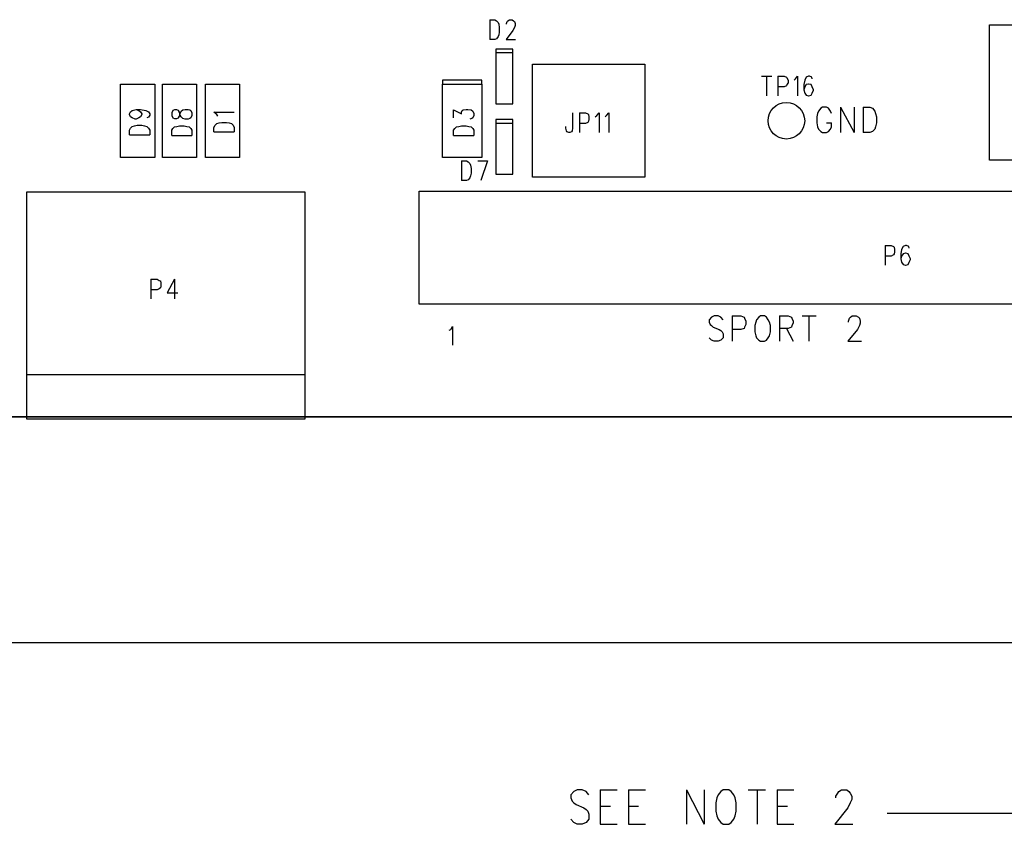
# Model space of a CAD drawing. Extents: x 11.9 to 28.1, y 10.8 to 21.2.
# Tile 31 of 53: x 19.9 to 21.6, y 14.3 to 15.7. Entities that reach past the tile are written whole.
import ezdxf

# ---------------------------------------------------------------- set-up
doc = ezdxf.new("R2010")
doc.units = 0
doc.header["$MEASUREMENT"] = 0
doc.layers.add('LAYNR1', color=2, linetype='Continuous')

msp = doc.modelspace()

# ---------------------------------------------------------------- linework, layer by layer
at = {"layer": 'LAYNR1', "color": 7}
for points in [[(20.722, 15.745), (20.722, 15.71)], [(20.722, 15.745), (20.731, 15.745)], [(20.731, 15.745), (20.734, 15.743)], [(20.734, 15.743), (20.737, 15.74)], [(20.737, 15.74), (20.738, 15.737)], [(20.738, 15.737), (20.739, 15.731)], [(20.752, 15.738), (20.753, 15.742)], [(20.752, 15.737), (20.752, 15.738)], [(20.753, 15.742), (20.754, 15.743)], [(20.754, 15.743), (20.757, 15.745)], [(20.757, 15.745), (20.762, 15.745)], [(20.762, 15.745), (20.764, 15.743)], [(20.764, 15.743), (20.766, 15.742)], [(20.766, 15.742), (20.767, 15.738)], [(20.767, 15.735), (20.766, 15.731)], [(20.767, 15.738), (20.767, 15.735)], [(21.608, 15.496), (21.608, 15.736)], [(21.608, 15.736), (22.237, 15.736)], [(20.737, 15.715), (20.734, 15.711)], [(20.738, 15.718), (20.737, 15.715)], [(20.739, 15.723), (20.738, 15.718)], [(20.739, 15.731), (20.739, 15.723)], [(20.763, 15.726), (20.751, 15.71)], [(20.766, 15.731), (20.763, 15.726)], [(20.731, 15.71), (20.722, 15.71)], [(20.734, 15.711), (20.731, 15.71)], [(20.751, 15.71), (20.768, 15.71)], [(20.763, 15.693), (20.733, 15.693)], [(20.733, 15.693), (20.733, 15.686)], [(20.763, 15.686), (20.733, 15.686)], [(20.733, 15.686), (20.733, 15.596)], [(20.763, 15.686), (20.763, 15.693)], [(20.763, 15.596), (20.763, 15.686)], [(20.798, 15.466), (20.798, 15.666)], [(20.798, 15.666), (20.997, 15.666)], [(20.997, 15.666), (20.997, 15.466)], [(21.204, 15.645), (21.222, 15.645)], [(21.213, 15.645), (21.213, 15.61)], [(21.233, 15.645), (21.233, 15.61)], [(21.233, 15.645), (21.244, 15.645)], [(21.244, 15.645), (21.248, 15.643)], [(21.264, 15.64), (21.268, 15.645)], [(21.268, 15.645), (21.268, 15.61)], [(21.287, 15.645), (21.283, 15.643)], [(21.289, 15.645), (21.287, 15.645)], [(21.293, 15.643), (21.289, 15.645)], [(20.067, 15.501), (20.067, 15.631)], [(20.067, 15.631), (20.128, 15.631)], [(20.128, 15.631), (20.128, 15.501)], [(20.142, 15.501), (20.142, 15.631)], [(20.142, 15.631), (20.202, 15.631)], [(20.202, 15.631), (20.202, 15.501)], [(20.218, 15.501), (20.218, 15.631)], [(20.218, 15.631), (20.278, 15.631)], [(20.278, 15.631), (20.278, 15.501)], [(20.708, 15.638), (20.638, 15.638)], [(20.638, 15.638), (20.638, 15.631)], [(20.638, 15.501), (20.638, 15.631)], [(20.638, 15.631), (20.708, 15.631)], [(20.708, 15.631), (20.708, 15.638)], [(20.708, 15.631), (20.708, 15.501)], [(21.248, 15.628), (21.244, 15.626)], [(21.248, 15.643), (21.249, 15.642)], [(21.249, 15.63), (21.248, 15.628)], [(21.249, 15.642), (21.251, 15.638)], [(21.251, 15.633), (21.249, 15.63)], [(21.251, 15.638), (21.251, 15.633)], [(21.262, 15.638), (21.264, 15.64)], [(21.281, 15.638), (21.279, 15.63)], [(21.279, 15.63), (21.279, 15.621)], [(21.283, 15.643), (21.281, 15.638)], [(21.283, 15.63), (21.281, 15.626)], [(21.287, 15.631), (21.283, 15.63)], [(21.288, 15.631), (21.287, 15.631)], [(21.292, 15.63), (21.288, 15.631)], [(21.294, 15.626), (21.292, 15.63)], [(21.294, 15.64), (21.293, 15.643)], [(21.244, 15.626), (21.233, 15.626)], [(21.281, 15.626), (21.279, 15.621)], [(21.279, 15.621), (21.281, 15.615)], [(21.281, 15.615), (21.283, 15.611)], [(21.283, 15.611), (21.287, 15.61)], [(21.287, 15.61), (21.288, 15.61)], [(21.288, 15.61), (21.292, 15.611)], [(21.292, 15.611), (21.294, 15.615)], [(21.296, 15.621), (21.294, 15.626)], [(21.294, 15.615), (21.296, 15.62)], [(21.296, 15.62), (21.296, 15.621)], [(20.733, 15.596), (20.763, 15.596)], [(20.083, 15.578), (20.085, 15.582)], [(20.083, 15.577), (20.083, 15.578)], [(20.085, 15.573), (20.083, 15.577)], [(20.085, 15.582), (20.088, 15.584)], [(20.088, 15.584), (20.095, 15.586)], [(20.095, 15.586), (20.1, 15.584)], [(20.095, 15.586), (20.103, 15.586)], [(20.1, 15.584), (20.103, 15.582)], [(20.103, 15.586), (20.112, 15.584)], [(20.103, 15.582), (20.105, 15.578)], [(20.105, 15.577), (20.103, 15.573)], [(20.105, 15.578), (20.105, 15.577)], [(20.112, 15.584), (20.117, 15.582)], [(20.117, 15.582), (20.119, 15.578)], [(20.119, 15.576), (20.117, 15.572)], [(20.119, 15.578), (20.119, 15.576)], [(20.238, 15.577), (20.233, 15.581)], [(20.233, 15.581), (20.269, 15.581)], [(20.24, 15.574), (20.238, 15.577)], [(20.658, 15.571), (20.658, 15.585), (20.672, 15.578), (20.672, 15.581), (20.673, 15.584), (20.675, 15.585), (20.68, 15.586), (20.683, 15.586), (20.689, 15.585), (20.692, 15.583), (20.694, 15.579), (20.694, 15.575), (20.692, 15.571), (20.69, 15.57), (20.687, 15.569)], [(20.869, 15.58), (20.869, 15.553)], [(20.881, 15.58), (20.881, 15.545)], [(20.881, 15.58), (20.892, 15.58)], [(20.892, 15.58), (20.896, 15.578)], [(20.896, 15.578), (20.897, 15.577)], [(20.897, 15.577), (20.898, 15.573)], [(20.909, 15.573), (20.912, 15.575)], [(20.912, 15.575), (20.916, 15.58)], [(20.916, 15.58), (20.916, 15.545)], [(20.927, 15.573), (20.929, 15.575)], [(20.929, 15.575), (20.933, 15.58)], [(20.933, 15.58), (20.933, 15.545)], [(21.303, 15.579), (21.302, 15.573), (21.302, 15.562)], [(21.328, 15.579), (21.326, 15.583), (21.323, 15.588), (21.319, 15.59), (21.312, 15.59), (21.309, 15.588), (21.305, 15.583), (21.303, 15.579)], [(21.344, 15.59), (21.344, 15.545)], [(21.344, 15.59), (21.368, 15.545)], [(21.368, 15.59), (21.368, 15.545)], [(21.384, 15.59), (21.384, 15.545)], [(21.384, 15.59), (21.396, 15.59), (21.401, 15.588), (21.405, 15.583), (21.406, 15.579)], [(21.406, 15.579), (21.408, 15.573), (21.408, 15.562)], [(20.088, 15.571), (20.085, 15.573)], [(20.093, 15.569), (20.088, 15.571)], [(20.088, 15.556), (20.092, 15.557)], [(20.092, 15.557), (20.097, 15.558)], [(20.095, 15.569), (20.093, 15.569)], [(20.1, 15.571), (20.095, 15.569)], [(20.097, 15.558), (20.105, 15.558)], [(20.103, 15.573), (20.1, 15.571)], [(20.105, 15.558), (20.11, 15.557)], [(20.11, 15.557), (20.114, 15.556)], [(20.117, 15.572), (20.114, 15.571)], [(20.158, 15.54), (20.158, 15.549), (20.16, 15.552), (20.163, 15.555), (20.167, 15.556), (20.172, 15.557), (20.18, 15.557), (20.185, 15.556), (20.189, 15.555), (20.192, 15.552), (20.194, 15.549), (20.194, 15.54)], [(20.233, 15.554), (20.235, 15.558)], [(20.235, 15.558), (20.238, 15.561)], [(20.238, 15.561), (20.242, 15.562)], [(20.242, 15.562), (20.247, 15.563)], [(20.247, 15.563), (20.255, 15.563)], [(20.255, 15.563), (20.26, 15.562)], [(20.26, 15.562), (20.264, 15.561)], [(20.264, 15.561), (20.267, 15.558)], [(20.267, 15.558), (20.269, 15.554)], [(20.658, 15.54), (20.658, 15.549), (20.66, 15.552), (20.663, 15.555), (20.667, 15.556), (20.672, 15.557), (20.68, 15.557), (20.685, 15.556), (20.689, 15.555), (20.692, 15.552), (20.694, 15.549), (20.694, 15.54)], [(20.763, 15.568), (20.733, 15.568)], [(20.733, 15.568), (20.733, 15.561)], [(20.763, 15.561), (20.733, 15.561)], [(20.733, 15.561), (20.733, 15.471)], [(20.763, 15.561), (20.763, 15.568)], [(20.763, 15.471), (20.763, 15.561)], [(20.892, 15.561), (20.881, 15.561)], [(20.896, 15.563), (20.892, 15.561)], [(20.897, 15.565), (20.896, 15.563)], [(20.898, 15.568), (20.897, 15.565)], [(20.898, 15.573), (20.898, 15.568)], [(21.302, 15.562), (21.303, 15.555), (21.305, 15.551), (21.309, 15.547), (21.312, 15.545)], [(21.319, 15.545), (21.323, 15.547), (21.326, 15.551), (21.328, 15.555), (21.328, 15.562)], [(21.319, 15.562), (21.328, 15.562)], [(21.408, 15.562), (21.406, 15.555), (21.405, 15.551), (21.401, 15.547), (21.396, 15.545)], [(20.083, 15.549), (20.085, 15.553)], [(20.083, 15.541), (20.083, 15.549)], [(20.083, 15.541), (20.119, 15.541)], [(20.085, 15.553), (20.088, 15.556)], [(20.114, 15.556), (20.117, 15.553)], [(20.117, 15.553), (20.119, 15.549)], [(20.119, 15.549), (20.119, 15.541)], [(20.158, 15.54), (20.194, 15.54)], [(20.233, 15.546), (20.233, 15.554)], [(20.233, 15.546), (20.269, 15.546)], [(20.269, 15.554), (20.269, 15.546)], [(20.658, 15.54), (20.694, 15.54)], [(20.857, 15.553), (20.857, 15.556)], [(20.858, 15.548), (20.857, 15.553)], [(20.859, 15.546), (20.858, 15.548)], [(20.862, 15.545), (20.859, 15.546)], [(20.864, 15.545), (20.862, 15.545)], [(20.867, 15.546), (20.864, 15.545)], [(20.868, 15.548), (20.867, 15.546)], [(20.869, 15.553), (20.868, 15.548)], [(21.312, 15.545), (21.319, 15.545)], [(21.396, 15.545), (21.384, 15.545)], [(20.128, 15.501), (20.067, 15.501)], [(20.202, 15.501), (20.142, 15.501)], [(20.278, 15.501), (20.218, 15.501)], [(20.708, 15.501), (20.638, 15.501)], [(20.672, 15.495), (20.672, 15.46)], [(20.672, 15.495), (20.681, 15.495), (20.684, 15.493), (20.687, 15.49), (20.688, 15.487), (20.689, 15.481), (20.689, 15.473), (20.688, 15.468), (20.687, 15.465), (20.684, 15.461), (20.681, 15.46), (20.672, 15.46)], [(20.701, 15.495), (20.718, 15.495)], [(20.718, 15.495), (20.706, 15.46)], [(22.237, 15.496), (21.608, 15.496)], [(20.733, 15.471), (20.763, 15.471)], [(20.997, 15.466), (20.798, 15.466)], [(19.901, 15.037), (19.901, 15.44)], [(19.901, 15.44), (20.394, 15.44)], [(20.394, 15.44), (20.394, 15.037)], [(20.597, 15.241), (20.597, 15.441)], [(20.597, 15.441), (22.298, 15.441)], [(21.423, 15.345), (21.423, 15.31)], [(21.423, 15.345), (21.434, 15.345), (21.438, 15.343), (21.439, 15.342), (21.44, 15.338), (21.44, 15.333), (21.439, 15.33), (21.438, 15.328), (21.434, 15.326), (21.423, 15.326)], [(21.466, 15.34), (21.465, 15.343), (21.461, 15.345), (21.459, 15.345), (21.455, 15.343), (21.452, 15.338), (21.451, 15.33), (21.451, 15.321), (21.452, 15.315), (21.455, 15.311), (21.459, 15.31), (21.46, 15.31), (21.464, 15.311), (21.466, 15.315), (21.468, 15.32), (21.468, 15.321), (21.466, 15.326), (21.464, 15.33), (21.46, 15.331), (21.459, 15.331), (21.455, 15.33), (21.452, 15.326), (21.451, 15.321)], [(20.121, 15.285), (20.121, 15.25)], [(20.121, 15.285), (20.132, 15.285), (20.136, 15.283), (20.138, 15.282), (20.139, 15.278), (20.139, 15.273), (20.138, 15.27), (20.136, 15.268), (20.132, 15.266), (20.121, 15.266)], [(20.163, 15.285), (20.15, 15.261), (20.169, 15.261)], [(20.163, 15.285), (20.163, 15.25)], [(22.298, 15.241), (20.597, 15.241)], [(21.136, 15.213), (21.132, 15.218), (21.127, 15.22), (21.12, 15.22), (21.115, 15.218), (21.111, 15.213), (21.111, 15.209)], [(21.111, 15.209), (21.113, 15.205), (21.115, 15.203), (21.118, 15.2), (21.129, 15.196), (21.132, 15.194), (21.134, 15.192)], [(21.152, 15.22), (21.152, 15.175)], [(21.152, 15.22), (21.167, 15.22), (21.173, 15.218), (21.174, 15.216), (21.176, 15.211), (21.176, 15.205), (21.174, 15.2), (21.173, 15.198), (21.167, 15.196), (21.152, 15.196)], [(21.194, 15.209), (21.192, 15.203), (21.192, 15.192)], [(21.202, 15.22), (21.199, 15.218), (21.195, 15.213), (21.194, 15.209)], [(21.218, 15.209), (21.216, 15.213), (21.213, 15.218), (21.209, 15.22), (21.202, 15.22)], [(21.22, 15.192), (21.22, 15.203), (21.218, 15.209)], [(21.236, 15.22), (21.236, 15.175)], [(21.236, 15.22), (21.251, 15.22), (21.257, 15.218), (21.258, 15.216), (21.26, 15.211), (21.26, 15.207), (21.258, 15.203), (21.257, 15.2), (21.251, 15.198), (21.236, 15.198)], [(21.276, 15.22), (21.301, 15.22)], [(21.288, 15.22), (21.288, 15.175)], [(21.358, 15.209), (21.358, 15.211), (21.36, 15.216), (21.362, 15.218), (21.365, 15.22), (21.372, 15.22), (21.376, 15.218), (21.378, 15.216), (21.379, 15.211), (21.379, 15.207), (21.378, 15.203), (21.374, 15.196), (21.357, 15.175)], [(20.65, 15.195), (20.653, 15.196), (20.656, 15.201), (20.656, 15.168)], [(21.134, 15.192), (21.136, 15.188), (21.136, 15.181), (21.132, 15.177), (21.127, 15.175)], [(21.192, 15.192), (21.194, 15.185), (21.195, 15.181), (21.199, 15.177), (21.202, 15.175)], [(21.209, 15.175), (21.213, 15.177), (21.216, 15.181), (21.218, 15.185), (21.22, 15.192)], [(21.248, 15.198), (21.26, 15.175)], [(21.12, 15.175), (21.115, 15.177), (21.111, 15.181)], [(21.127, 15.175), (21.12, 15.175)], [(21.202, 15.175), (21.209, 15.175)], [(21.357, 15.175), (21.381, 15.175)], [(22.583, 15.163), (21.778, 14.338), (21.427, 14.338)], [(19.901, 15.116), (20.394, 15.116)], [(23.448, 15.041), (13.097, 15.041)], [(14.773, 15.041), (23.198, 15.041)], [(20.394, 15.037), (19.901, 15.037)], [(13.097, 14.641), (23.448, 14.641)], [(20.898, 14.371), (20.893, 14.377), (20.886, 14.38), (20.877, 14.38), (20.871, 14.377), (20.866, 14.371), (20.866, 14.366)], [(20.918, 14.38), (20.918, 14.319)], [(20.918, 14.38), (20.948, 14.38)], [(20.968, 14.38), (20.968, 14.319)], [(20.968, 14.38), (20.998, 14.38)], [(21.071, 14.38), (21.071, 14.319)], [(21.071, 14.38), (21.102, 14.319)], [(21.102, 14.38), (21.102, 14.319)], [(21.136, 14.38), (21.132, 14.377), (21.127, 14.371), (21.125, 14.366)], [(21.157, 14.366), (21.155, 14.371), (21.15, 14.377), (21.146, 14.38), (21.136, 14.38)], [(21.18, 14.38), (21.211, 14.38)], [(21.196, 14.38), (21.196, 14.319)], [(21.232, 14.38), (21.232, 14.319)], [(21.232, 14.38), (21.261, 14.38)], [(21.336, 14.366), (21.336, 14.369), (21.339, 14.374), (21.341, 14.377), (21.346, 14.38), (21.355, 14.38), (21.359, 14.377), (21.361, 14.374), (21.364, 14.369), (21.364, 14.363), (21.361, 14.357), (21.357, 14.348), (21.334, 14.319)], [(20.866, 14.366), (20.868, 14.36), (20.871, 14.357), (20.875, 14.354), (20.889, 14.348), (20.893, 14.345), (20.896, 14.342)], [(21.125, 14.366), (21.123, 14.357), (21.123, 14.342)], [(21.159, 14.342), (21.159, 14.357), (21.157, 14.366)], [(20.896, 14.342), (20.898, 14.337), (20.898, 14.328), (20.893, 14.322), (20.886, 14.319)], [(20.918, 14.351), (20.936, 14.351)], [(20.968, 14.351), (20.986, 14.351)], [(21.123, 14.342), (21.125, 14.334), (21.127, 14.328), (21.132, 14.322), (21.136, 14.319)], [(21.146, 14.319), (21.15, 14.322), (21.155, 14.328), (21.157, 14.334), (21.159, 14.342)], [(21.232, 14.351), (21.25, 14.351)], [(20.877, 14.319), (20.871, 14.322), (20.866, 14.328)], [(20.886, 14.319), (20.877, 14.319)], [(20.918, 14.319), (20.948, 14.319)], [(20.968, 14.319), (20.998, 14.319)], [(21.136, 14.319), (21.146, 14.319)], [(21.232, 14.319), (21.261, 14.319)], [(21.334, 14.319), (21.366, 14.319)]]:
    msp.add_lwpolyline(points, dxfattribs=at)
msp.add_lwpolyline([(20.158, 15.575), (20.16, 15.571), (20.163, 15.57), (20.167, 15.57), (20.17, 15.571), (20.172, 15.574), (20.173, 15.579), (20.175, 15.583), (20.178, 15.585), (20.182, 15.586), (20.187, 15.586), (20.19, 15.585), (20.192, 15.584), (20.194, 15.58), (20.194, 15.575), (20.192, 15.571), (20.19, 15.57), (20.187, 15.569), (20.182, 15.569), (20.178, 15.57), (20.175, 15.573), (20.173, 15.576), (20.172, 15.581), (20.17, 15.584), (20.167, 15.585), (20.163, 15.585), (20.16, 15.584), (20.158, 15.58), (20.158, 15.575)], close=True, dxfattribs=at)
msp.add_circle((21.248, 15.566), 0.0325, dxfattribs=at)

doc.saveas('drawing.dxf')
